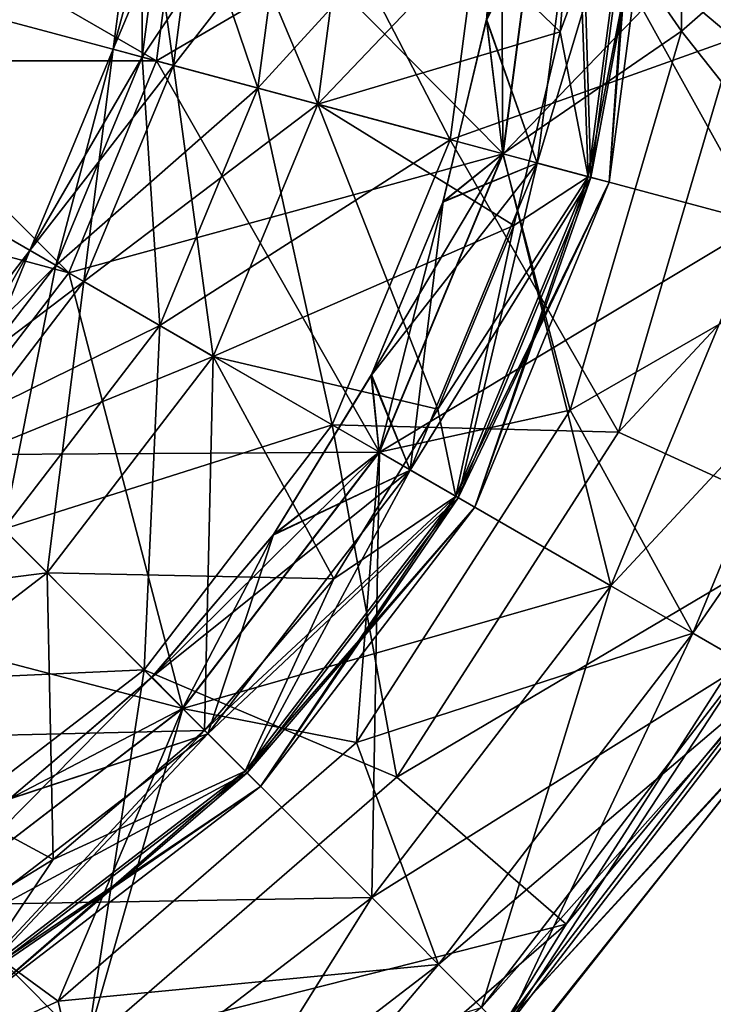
# Model space of a CAD drawing. Header units: millimetres. Extents: x -234 to 234, y -9 to 180.
# Tile 24 of 117: x -197.32 to -194.71, y 41.52 to 45.22. Entities that reach past the tile are written whole.
import ezdxf

# ---------------------------------------------------------------- set-up
doc = ezdxf.new("R2010")
doc.units = ezdxf.units.MM
doc.header["$LTSCALE"] = 106.095679
for name, color, linetype in [('100', 7, 'CONTINUOUS'), ('101', 7, 'CONTINUOUS'), ('102', 7, 'CONTINUOUS'), ('115', 7, 'CONTINUOUS'), ('116', 7, 'CONTINUOUS'), ('117', 7, 'CONTINUOUS'), ('118', 7, 'CONTINUOUS'), ('119', 7, 'CONTINUOUS'), ('120', 7, 'CONTINUOUS'), ('71', 7, 'CONTINUOUS'), ('74', 7, 'CONTINUOUS'), ('97', 7, 'CONTINUOUS'), ('98', 7, 'CONTINUOUS'), ('99', 7, 'CONTINUOUS')]:
    doc.layers.add(name, color=color, linetype=linetype)

msp = doc.modelspace()

# ---------------------------------------------------------------- linework, layer by layer
at = {"layer": '100', "color": 7, "linetype": 'CONTINUOUS', "true_color": 0xa2afbf}
for points in [[(-194.8331, 46.6679, 23.9518), (-194.8331, 45.1821, 23.9518), (-195.3464, 45.925, 22.7879), (-194.8331, 46.6679, 23.9518)], [(-195.5114, 45.925, 21.5041), (-195.5049, 44.7206, 22.7879), (-195.5667, 45.2228, 21.5041), (-195.5114, 45.925, 21.5041)], [(-195.3464, 45.925, 22.7879), (-195.5049, 44.7206, 22.7879), (-195.5114, 45.925, 21.5041), (-195.3464, 45.925, 22.7879)], [(-194.8331, 45.1821, 23.9518), (-195.5049, 44.7206, 22.7879), (-195.3464, 45.925, 22.7879), (-194.8331, 45.1821, 23.9518)], [(-195.5667, 45.2228, 21.5041), (-195.5049, 44.7206, 22.7879), (-195.7311, 44.538, 21.5041), (-195.5667, 45.2228, 21.5041)], [(-194.8331, 45.1821, 23.9518), (-195.2517, 43.7565, 23.9518), (-195.5049, 44.7206, 22.7879), (-194.8331, 45.1821, 23.9518)], [(-195.2517, 43.7565, 23.9518), (-195.9698, 43.5982, 22.7879), (-195.5049, 44.7206, 22.7879), (-195.2517, 43.7565, 23.9518)], [(-195.5049, 44.7206, 22.7879), (-195.9698, 43.5982, 22.7879), (-195.7311, 44.538, 21.5041), (-195.5049, 44.7206, 22.7879)], [(-195.7311, 44.538, 21.5041), (-195.9698, 43.5982, 22.7879), (-196.0006, 43.8872, 21.5041), (-195.7311, 44.538, 21.5041)], [(-196.0006, 43.8872, 21.5041), (-195.9698, 43.5982, 22.7879), (-196.3687, 43.2867, 21.5041), (-196.0006, 43.8872, 21.5041)], [(-195.2517, 43.7565, 23.9518), (-196.055, 42.5066, 23.9518), (-195.9698, 43.5982, 22.7879), (-195.2517, 43.7565, 23.9518)], [(-196.055, 42.5066, 23.9518), (-196.7094, 42.6344, 22.7879), (-195.9698, 43.5982, 22.7879), (-196.055, 42.5066, 23.9518)], [(-195.9698, 43.5982, 22.7879), (-196.7094, 42.6344, 22.7879), (-196.3687, 43.2867, 21.5041), (-195.9698, 43.5982, 22.7879)], [(-196.3687, 43.2867, 21.5041), (-196.7094, 42.6344, 22.7879), (-196.8261, 42.7511, 21.5041), (-196.3687, 43.2867, 21.5041)], [(-196.7094, 42.6344, 22.7879), (-197.6732, 41.8948, 22.7879), (-196.8261, 42.7511, 21.5041), (-196.7094, 42.6344, 22.7879)], [(-196.8261, 42.7511, 21.5041), (-197.6732, 41.8948, 22.7879), (-197.3617, 42.2937, 21.5041), (-196.8261, 42.7511, 21.5041)], [(-197.1779, 41.5337, 23.9518), (-197.6732, 41.8948, 22.7879), (-196.7094, 42.6344, 22.7879), (-197.1779, 41.5337, 23.9518)], [(-196.055, 42.5066, 23.9518), (-197.1779, 41.5337, 23.9518), (-196.7094, 42.6344, 22.7879), (-196.055, 42.5066, 23.9518)], [(-197.1779, 41.5337, 23.9518), (-198.5294, 40.9164, 23.9518), (-197.6732, 41.8948, 22.7879), (-197.1779, 41.5337, 23.9518)]]:
    msp.add_3dface(points, dxfattribs=at)
at = {"layer": '101', "color": 7, "linetype": 'CONTINUOUS', "true_color": 0xa2afbf}
for points in [[(-195.5114, 45.925, 21.5041), (-195.5667, 45.2228, 21.5041), (-195.2122, 45.925, 21.3748), (-195.5114, 45.925, 21.5041)], [(-195.2122, 45.925, 21.3748), (-195.5667, 45.2228, 21.5041), (-195.3753, 44.6858, 21.3748), (-195.2122, 45.925, 21.3748)], [(-195.2122, 45.925, 21.3748), (-195.3753, 44.6858, 21.3748), (-195.0033, 45.925, 21.1228), (-195.2122, 45.925, 21.3748)], [(-195.0033, 45.925, 21.1228), (-195.3753, 44.6858, 21.3748), (-195.1736, 44.6318, 21.1228), (-195.0033, 45.925, 21.1228)], [(-195.23, 45.925, 20.2414), (-195.1834, 44.6344, 20.4864), (-195.2887, 45.1788, 20.2414), (-195.23, 45.925, 20.2414)], [(-195.0135, 45.925, 20.4864), (-195.1834, 44.6344, 20.4864), (-195.23, 45.925, 20.2414), (-195.0135, 45.925, 20.4864)], [(-195.0135, 45.925, 20.4864), (-195.1046, 44.6133, 20.8034), (-195.1834, 44.6344, 20.4864), (-195.0135, 45.925, 20.4864)], [(-195.0033, 45.925, 21.1228), (-195.1736, 44.6318, 21.1228), (-194.9319, 45.925, 20.8034), (-195.0033, 45.925, 21.1228)], [(-194.9319, 45.925, 20.8034), (-195.1736, 44.6318, 21.1228), (-195.1046, 44.6133, 20.8034), (-194.9319, 45.925, 20.8034)], [(-194.9319, 45.925, 20.8034), (-195.1046, 44.6133, 20.8034), (-195.0135, 45.925, 20.4864), (-194.9319, 45.925, 20.8034)], [(-195.5667, 45.2228, 21.5041), (-195.7311, 44.538, 21.5041), (-195.3753, 44.6858, 21.3748), (-195.5667, 45.2228, 21.5041)], [(-195.2887, 45.1788, 20.2414), (-195.1834, 44.6344, 20.4864), (-195.4635, 44.451, 20.2414), (-195.2887, 45.1788, 20.2414)], [(-195.7311, 44.538, 21.5041), (-196.0006, 43.8872, 21.5041), (-195.3753, 44.6858, 21.3748), (-195.7311, 44.538, 21.5041)], [(-195.3753, 44.6858, 21.3748), (-196.0006, 43.8872, 21.5041), (-195.8536, 43.5311, 21.3748), (-195.3753, 44.6858, 21.3748)], [(-195.3753, 44.6858, 21.3748), (-195.8536, 43.5311, 21.3748), (-195.1736, 44.6318, 21.1228), (-195.3753, 44.6858, 21.3748)], [(-195.1736, 44.6318, 21.1228), (-195.8536, 43.5311, 21.3748), (-195.6728, 43.4267, 21.1228), (-195.1736, 44.6318, 21.1228)], [(-195.1834, 44.6344, 20.4864), (-195.6109, 43.391, 20.8034), (-195.6816, 43.4318, 20.4864), (-195.1834, 44.6344, 20.4864)], [(-195.1834, 44.6344, 20.4864), (-195.6816, 43.4318, 20.4864), (-195.4635, 44.451, 20.2414), (-195.1834, 44.6344, 20.4864)], [(-195.1736, 44.6318, 21.1228), (-195.6728, 43.4267, 21.1228), (-195.1046, 44.6133, 20.8034), (-195.1736, 44.6318, 21.1228)], [(-195.1046, 44.6133, 20.8034), (-195.6109, 43.391, 20.8034), (-195.1834, 44.6344, 20.4864), (-195.1046, 44.6133, 20.8034)], [(-195.1046, 44.6133, 20.8034), (-195.6728, 43.4267, 21.1228), (-195.6109, 43.391, 20.8034), (-195.1046, 44.6133, 20.8034)], [(-195.4635, 44.451, 20.2414), (-195.6816, 43.4318, 20.4864), (-195.7499, 43.7595, 20.2414), (-195.4635, 44.451, 20.2414)], [(-196.0006, 43.8872, 21.5041), (-196.3687, 43.2867, 21.5041), (-195.8536, 43.5311, 21.3748), (-196.0006, 43.8872, 21.5041)], [(-195.7499, 43.7595, 20.2414), (-195.6816, 43.4318, 20.4864), (-196.141, 43.1213, 20.2414), (-195.7499, 43.7595, 20.2414)], [(-196.3687, 43.2867, 21.5041), (-196.8261, 42.7511, 21.5041), (-195.8536, 43.5311, 21.3748), (-196.3687, 43.2867, 21.5041)], [(-195.8536, 43.5311, 21.3748), (-196.8261, 42.7511, 21.5041), (-196.6145, 42.5395, 21.3748), (-195.8536, 43.5311, 21.3748)], [(-195.8536, 43.5311, 21.3748), (-196.6145, 42.5395, 21.3748), (-195.6728, 43.4267, 21.1228), (-195.8536, 43.5311, 21.3748)], [(-195.6728, 43.4267, 21.1228), (-196.6145, 42.5395, 21.3748), (-196.4668, 42.3918, 21.1228), (-195.6728, 43.4267, 21.1228)], [(-195.6816, 43.4318, 20.4864), (-196.4163, 42.3413, 20.8034), (-196.474, 42.399, 20.4864), (-195.6816, 43.4318, 20.4864)], [(-195.6816, 43.4318, 20.4864), (-196.474, 42.399, 20.4864), (-196.141, 43.1213, 20.2414), (-195.6816, 43.4318, 20.4864)], [(-195.6728, 43.4267, 21.1228), (-196.4668, 42.3918, 21.1228), (-195.6109, 43.391, 20.8034), (-195.6728, 43.4267, 21.1228)], [(-195.6109, 43.391, 20.8034), (-196.4163, 42.3413, 20.8034), (-195.6816, 43.4318, 20.4864), (-195.6109, 43.391, 20.8034)], [(-195.6109, 43.391, 20.8034), (-196.4668, 42.3918, 21.1228), (-196.4163, 42.3413, 20.8034), (-195.6109, 43.391, 20.8034)], [(-196.141, 43.1213, 20.2414), (-196.474, 42.399, 20.4864), (-196.6271, 42.5521, 20.2414), (-196.141, 43.1213, 20.2414)], [(-196.8261, 42.7511, 21.5041), (-197.3617, 42.2937, 21.5041), (-196.6145, 42.5395, 21.3748), (-196.8261, 42.7511, 21.5041)], [(-196.474, 42.399, 20.4864), (-197.5068, 41.6066, 20.4864), (-196.6271, 42.5521, 20.2414), (-196.474, 42.399, 20.4864)], [(-196.6271, 42.5521, 20.2414), (-197.5068, 41.6066, 20.4864), (-197.1963, 42.066, 20.2414), (-196.6271, 42.5521, 20.2414)], [(-196.6145, 42.5395, 21.3748), (-197.3617, 42.2937, 21.5041), (-197.6061, 41.7786, 21.3748), (-196.6145, 42.5395, 21.3748)], [(-196.6145, 42.5395, 21.3748), (-197.6061, 41.7786, 21.3748), (-196.4668, 42.3918, 21.1228), (-196.6145, 42.5395, 21.3748)], [(-196.4668, 42.3918, 21.1228), (-197.6061, 41.7786, 21.3748), (-197.5017, 41.5978, 21.1228), (-196.4668, 42.3918, 21.1228)], [(-196.474, 42.399, 20.4864), (-197.466, 41.5359, 20.8034), (-197.5068, 41.6066, 20.4864), (-196.474, 42.399, 20.4864)], [(-196.4668, 42.3918, 21.1228), (-197.5017, 41.5978, 21.1228), (-196.4163, 42.3413, 20.8034), (-196.4668, 42.3918, 21.1228)], [(-196.4163, 42.3413, 20.8034), (-197.466, 41.5359, 20.8034), (-196.474, 42.399, 20.4864), (-196.4163, 42.3413, 20.8034)], [(-196.4163, 42.3413, 20.8034), (-197.5017, 41.5978, 21.1228), (-197.466, 41.5359, 20.8034), (-196.4163, 42.3413, 20.8034)], [(-197.1963, 42.066, 20.2414), (-197.5068, 41.6066, 20.4864), (-197.8345, 41.6749, 20.2414), (-197.1963, 42.066, 20.2414)]]:
    msp.add_3dface(points, dxfattribs=at)
at = {"layer": '102', "color": 7, "linetype": 'CONTINUOUS', "true_color": 0xa2afbf}
for points in [[(-194.6352, 45.1537, 13.5691), (-194.6352, 46.6963, 13.5691), (-195.5515, 45.925, 14.1882), (-194.6352, 45.1537, 13.5691)], [(-196.8645, 45.925, 17.2936), (-196.7442, 45.0526, 18.4284), (-196.9713, 45.1135, 17.2936), (-196.8645, 45.925, 17.2936)], [(-196.8645, 45.925, 17.2936), (-196.9713, 45.1135, 17.2936), (-196.7512, 45.925, 16.1403), (-196.8645, 45.925, 17.2936)], [(-196.7512, 45.925, 16.1403), (-196.9713, 45.1135, 17.2936), (-196.8619, 45.0842, 16.1403), (-196.7512, 45.925, 16.1403)], [(-196.6294, 45.925, 18.4284), (-196.7442, 45.0526, 18.4284), (-196.8645, 45.925, 17.2936), (-196.6294, 45.925, 18.4284)], [(-196.7512, 45.925, 16.1403), (-196.8619, 45.0842, 16.1403), (-196.2999, 45.925, 15.073), (-196.7512, 45.925, 16.1403)], [(-196.2999, 45.925, 15.073), (-196.8619, 45.0842, 16.1403), (-196.426, 44.9674, 15.073), (-196.2999, 45.925, 15.073)], [(-196.6294, 45.925, 18.4284), (-196.2013, 44.9071, 19.4418), (-196.7442, 45.0526, 18.4284), (-196.6294, 45.925, 18.4284)], [(-196.0673, 45.925, 19.4418), (-196.2013, 44.9071, 19.4418), (-196.6294, 45.925, 18.4284), (-196.0673, 45.925, 19.4418)], [(-196.2999, 45.925, 15.073), (-196.426, 44.9674, 15.073), (-195.5515, 45.925, 14.1882), (-196.2999, 45.925, 15.073)], [(-195.5515, 45.925, 14.1882), (-196.426, 44.9674, 15.073), (-195.703, 44.7736, 14.1882), (-195.5515, 45.925, 14.1882)], [(-196.0673, 45.925, 19.4418), (-195.2887, 45.1788, 20.2414), (-196.2013, 44.9071, 19.4418), (-196.0673, 45.925, 19.4418)], [(-195.23, 45.925, 20.2414), (-195.2887, 45.1788, 20.2414), (-196.0673, 45.925, 19.4418), (-195.23, 45.925, 20.2414)], [(-194.6352, 45.1537, 13.5691), (-195.5515, 45.925, 14.1882), (-195.703, 44.7736, 14.1882), (-194.6352, 45.1537, 13.5691)], [(-195.2887, 45.1788, 20.2414), (-195.4635, 44.451, 20.2414), (-196.2013, 44.9071, 19.4418), (-195.2887, 45.1788, 20.2414)], [(-195.0698, 43.6735, 13.5691), (-194.6352, 45.1537, 13.5691), (-195.703, 44.7736, 14.1882), (-195.0698, 43.6735, 13.5691)], [(-196.9713, 45.1135, 17.2936), (-197.081, 44.2397, 18.4284), (-197.2846, 44.3572, 17.2936), (-196.9713, 45.1135, 17.2936)], [(-196.9713, 45.1135, 17.2936), (-197.2846, 44.3572, 17.2936), (-196.8619, 45.0842, 16.1403), (-196.9713, 45.1135, 17.2936)], [(-196.7442, 45.0526, 18.4284), (-197.081, 44.2397, 18.4284), (-196.9713, 45.1135, 17.2936), (-196.7442, 45.0526, 18.4284)], [(-196.8619, 45.0842, 16.1403), (-197.2846, 44.3572, 17.2936), (-197.1865, 44.3006, 16.1403), (-196.8619, 45.0842, 16.1403)], [(-196.8619, 45.0842, 16.1403), (-197.1865, 44.3006, 16.1403), (-196.426, 44.9674, 15.073), (-196.8619, 45.0842, 16.1403)], [(-196.7442, 45.0526, 18.4284), (-196.5942, 43.9586, 19.4418), (-197.081, 44.2397, 18.4284), (-196.7442, 45.0526, 18.4284)], [(-196.2013, 44.9071, 19.4418), (-196.5942, 43.9586, 19.4418), (-196.7442, 45.0526, 18.4284), (-196.2013, 44.9071, 19.4418)], [(-196.426, 44.9674, 15.073), (-197.1865, 44.3006, 16.1403), (-196.7957, 44.075, 15.073), (-196.426, 44.9674, 15.073)], [(-196.426, 44.9674, 15.073), (-196.7957, 44.075, 15.073), (-195.703, 44.7736, 14.1882), (-196.426, 44.9674, 15.073)], [(-196.2013, 44.9071, 19.4418), (-195.7499, 43.7595, 20.2414), (-196.5942, 43.9586, 19.4418), (-196.2013, 44.9071, 19.4418)], [(-195.4635, 44.451, 20.2414), (-195.7499, 43.7595, 20.2414), (-196.2013, 44.9071, 19.4418), (-195.4635, 44.451, 20.2414)], [(-195.703, 44.7736, 14.1882), (-196.7957, 44.075, 15.073), (-196.1475, 43.7007, 14.1882), (-195.703, 44.7736, 14.1882)], [(-195.0698, 43.6735, 13.5691), (-195.703, 44.7736, 14.1882), (-196.1475, 43.7007, 14.1882), (-195.0698, 43.6735, 13.5691)], [(-197.2846, 44.3572, 17.2936), (-197.6166, 43.5416, 18.4284), (-197.7829, 43.7079, 17.2936), (-197.2846, 44.3572, 17.2936)], [(-197.2846, 44.3572, 17.2936), (-197.7829, 43.7079, 17.2936), (-197.1865, 44.3006, 16.1403), (-197.2846, 44.3572, 17.2936)], [(-197.081, 44.2397, 18.4284), (-197.6166, 43.5416, 18.4284), (-197.2846, 44.3572, 17.2936), (-197.081, 44.2397, 18.4284)], [(-197.1865, 44.3006, 16.1403), (-197.7829, 43.7079, 17.2936), (-197.7028, 43.6278, 16.1403), (-197.1865, 44.3006, 16.1403)], [(-197.1865, 44.3006, 16.1403), (-197.7028, 43.6278, 16.1403), (-196.7957, 44.075, 15.073), (-197.1865, 44.3006, 16.1403)], [(-197.081, 44.2397, 18.4284), (-197.2191, 43.1441, 19.4418), (-197.6166, 43.5416, 18.4284), (-197.081, 44.2397, 18.4284)], [(-196.5942, 43.9586, 19.4418), (-197.2191, 43.1441, 19.4418), (-197.081, 44.2397, 18.4284), (-196.5942, 43.9586, 19.4418)], [(-196.7957, 44.075, 15.073), (-197.7028, 43.6278, 16.1403), (-197.3837, 43.3087, 15.073), (-196.7957, 44.075, 15.073)], [(-196.7957, 44.075, 15.073), (-197.3837, 43.3087, 15.073), (-196.1475, 43.7007, 14.1882), (-196.7957, 44.075, 15.073)], [(-196.5942, 43.9586, 19.4418), (-196.6271, 42.5521, 20.2414), (-197.2191, 43.1441, 19.4418), (-196.5942, 43.9586, 19.4418)], [(-196.141, 43.1213, 20.2414), (-196.6271, 42.5521, 20.2414), (-196.5942, 43.9586, 19.4418), (-196.141, 43.1213, 20.2414)], [(-195.7499, 43.7595, 20.2414), (-196.141, 43.1213, 20.2414), (-196.5942, 43.9586, 19.4418), (-195.7499, 43.7595, 20.2414)], [(-196.1475, 43.7007, 14.1882), (-197.3837, 43.3087, 15.073), (-196.8544, 42.7794, 14.1882), (-196.1475, 43.7007, 14.1882)], [(-195.9038, 42.3757, 13.5691), (-196.1475, 43.7007, 14.1882), (-196.8544, 42.7794, 14.1882), (-195.9038, 42.3757, 13.5691)], [(-195.9038, 42.3757, 13.5691), (-195.0698, 43.6735, 13.5691), (-196.1475, 43.7007, 14.1882), (-195.9038, 42.3757, 13.5691)], [(-197.2191, 43.1441, 19.4418), (-198.0336, 42.5192, 19.4418), (-197.6166, 43.5416, 18.4284), (-197.2191, 43.1441, 19.4418)], [(-197.3837, 43.3087, 15.073), (-198.15, 42.7207, 15.073), (-196.8544, 42.7794, 14.1882), (-197.3837, 43.3087, 15.073)], [(-197.2191, 43.1441, 19.4418), (-197.1963, 42.066, 20.2414), (-198.0336, 42.5192, 19.4418), (-197.2191, 43.1441, 19.4418)], [(-196.6271, 42.5521, 20.2414), (-197.1963, 42.066, 20.2414), (-197.2191, 43.1441, 19.4418), (-196.6271, 42.5521, 20.2414)], [(-196.8544, 42.7794, 14.1882), (-198.15, 42.7207, 15.073), (-197.7757, 42.0725, 14.1882), (-196.8544, 42.7794, 14.1882)], [(-197.0697, 41.3654, 13.5691), (-196.8544, 42.7794, 14.1882), (-197.7757, 42.0725, 14.1882), (-197.0697, 41.3654, 13.5691)], [(-197.0697, 41.3654, 13.5691), (-195.9038, 42.3757, 13.5691), (-196.8544, 42.7794, 14.1882), (-197.0697, 41.3654, 13.5691)], [(-197.1963, 42.066, 20.2414), (-197.8345, 41.6749, 20.2414), (-198.0336, 42.5192, 19.4418), (-197.1963, 42.066, 20.2414)], [(-198.473, 40.7245, 13.5691), (-197.0697, 41.3654, 13.5691), (-197.7757, 42.0725, 14.1882), (-198.473, 40.7245, 13.5691)]]:
    msp.add_3dface(points, dxfattribs=at)
at = {"layer": '115', "color": 7, "linetype": 'CONTINUOUS', "true_color": 0xa2afbf}
for points in [[(-195.0698, 43.6735, -13.5691), (-194.6352, 45.1537, -13.5691), (-193.8011, 45.0336, -13.1605), (-195.0698, 43.6735, -13.5691)], [(-194.3034, 43.3231, -13.1605), (-195.0698, 43.6735, -13.5691), (-193.8011, 45.0336, -13.1605), (-194.3034, 43.3231, -13.1605)], [(-195.9038, 42.3757, -13.5691), (-195.0698, 43.6735, -13.5691), (-194.3034, 43.3231, -13.1605), (-195.9038, 42.3757, -13.5691)], [(-195.2673, 41.8235, -13.1605), (-195.9038, 42.3757, -13.5691), (-194.3034, 43.3231, -13.1605), (-195.2673, 41.8235, -13.1605)], [(-197.0697, 41.3654, -13.5691), (-195.9038, 42.3757, -13.5691), (-195.2673, 41.8235, -13.1605), (-197.0697, 41.3654, -13.5691)], [(-196.6145, 40.6563, -13.1605), (-197.0697, 41.3654, -13.5691), (-195.2673, 41.8235, -13.1605), (-196.6145, 40.6563, -13.1605)]]:
    msp.add_3dface(points, dxfattribs=at)
at = {"layer": '116', "color": 7, "linetype": 'CONTINUOUS', "true_color": 0xa2afbf}
for points in [[(-195.2673, 41.8235, -13.1605), (-194.3034, 43.3231, -13.1605), (-194.4997, 42.7494, -12.9858), (-195.2673, 41.8235, -13.1605)], [(-194.4997, 42.7494, -12.9858), (-194.4527, 42.5806, -12.8397), (-195.5091, 41.4341, -12.9858), (-194.4997, 42.7494, -12.9858)], [(-195.2673, 41.8235, -13.1605), (-194.4997, 42.7494, -12.9858), (-195.5091, 41.4341, -12.9858), (-195.2673, 41.8235, -13.1605)], [(-194.4527, 42.5806, -12.8397), (-195.5142, 41.2492, -12.8383), (-195.5091, 41.4341, -12.9858), (-194.4527, 42.5806, -12.8397)], [(-196.6145, 40.6563, -13.1605), (-195.2673, 41.8235, -13.1605), (-195.5091, 41.4341, -12.9858), (-196.6145, 40.6563, -13.1605)]]:
    msp.add_3dface(points, dxfattribs=at)
at = {"layer": '117', "color": 7, "linetype": 'CONTINUOUS', "true_color": 0xa2afbf}
for points in [[(-194.8331, 45.1821, -23.9518), (-193.9845, 45.925, -25.4945), (-194.8331, 46.6679, -23.9518), (-194.8331, 45.1821, -23.9518)], [(-198.3486, 45.4825, -33.7667), (-198.2904, 45.925, -33.7667), (-196.808, 45.0697, -33.0775), (-198.3486, 45.4825, -33.7667)], [(-196.808, 45.0697, -33.0775), (-198.2904, 45.925, -33.7667), (-196.6954, 45.925, -33.0775), (-196.808, 45.0697, -33.0775)], [(-196.808, 45.0697, -33.0775), (-196.6954, 45.925, -33.0775), (-195.5041, 44.7203, -31.9835), (-196.808, 45.0697, -33.0775)], [(-195.5041, 44.7203, -31.9835), (-196.6954, 45.925, -33.0775), (-195.3455, 45.925, -31.9835), (-195.5041, 44.7203, -31.9835)], [(-195.5041, 44.7203, -31.9835), (-195.3455, 45.925, -31.9835), (-194.5336, 44.4603, -30.5658), (-195.5041, 44.7203, -31.9835)], [(-194.5336, 44.4603, -30.5658), (-195.3455, 45.925, -31.9835), (-194.3408, 45.925, -30.5658), (-194.5336, 44.4603, -30.5658)], [(-194.1894, 44.3681, -25.4945), (-193.9845, 45.925, -25.4945), (-194.8331, 45.1821, -23.9518), (-194.1894, 44.3681, -25.4945)], [(-198.5194, 45.0702, -33.7667), (-198.3486, 45.4825, -33.7667), (-197.1381, 44.2727, -33.0775), (-198.5194, 45.0702, -33.7667)], [(-197.1381, 44.2727, -33.0775), (-198.3486, 45.4825, -33.7667), (-196.808, 45.0697, -33.0775), (-197.1381, 44.2727, -33.0775)], [(-195.2517, 43.7565, -23.9518), (-194.1894, 44.3681, -25.4945), (-194.8331, 45.1821, -23.9518), (-195.2517, 43.7565, -23.9518)], [(-197.6633, 43.5883, -33.0775), (-198.5194, 45.0702, -33.7667), (-197.1381, 44.2727, -33.0775), (-197.6633, 43.5883, -33.0775)], [(-197.1381, 44.2727, -33.0775), (-196.808, 45.0697, -33.0775), (-195.9691, 43.5977, -31.9835), (-197.1381, 44.2727, -33.0775)], [(-195.9691, 43.5977, -31.9835), (-196.808, 45.0697, -33.0775), (-195.5041, 44.7203, -31.9835), (-195.9691, 43.5977, -31.9835)], [(-195.9691, 43.5977, -31.9835), (-195.5041, 44.7203, -31.9835), (-195.099, 43.0954, -30.5658), (-195.9691, 43.5977, -31.9835)], [(-195.099, 43.0954, -30.5658), (-195.5041, 44.7203, -31.9835), (-194.5336, 44.4603, -30.5658), (-195.099, 43.0954, -30.5658)], [(-195.099, 43.0954, -30.5658), (-194.5336, 44.4603, -30.5658), (-194.5924, 42.8029, -28.9297), (-195.099, 43.0954, -30.5658)], [(-194.7904, 42.9172, -25.4945), (-194.1894, 44.3681, -25.4945), (-195.2517, 43.7565, -23.9518), (-194.7904, 42.9172, -25.4945)], [(-194.7904, 42.9172, -25.4945), (-193.851, 44.2774, -27.1964), (-194.1894, 44.3681, -25.4945), (-194.7904, 42.9172, -25.4945)], [(-197.6633, 43.5883, -33.0775), (-197.1381, 44.2727, -33.0775), (-196.7087, 42.6337, -31.9835), (-197.6633, 43.5883, -33.0775)], [(-196.7087, 42.6337, -31.9835), (-197.1381, 44.2727, -33.0775), (-195.9691, 43.5977, -31.9835), (-196.7087, 42.6337, -31.9835)], [(-194.4869, 42.742, -27.1964), (-193.851, 44.2774, -27.1964), (-194.7904, 42.9172, -25.4945), (-194.4869, 42.742, -27.1964)], [(-196.055, 42.5066, -23.9518), (-194.7904, 42.9172, -25.4945), (-195.2517, 43.7565, -23.9518), (-196.055, 42.5066, -23.9518)], [(-197.6727, 41.8941, -31.9835), (-197.6633, 43.5883, -33.0775), (-196.7087, 42.6337, -31.9835), (-197.6727, 41.8941, -31.9835)], [(-196.7087, 42.6337, -31.9835), (-195.9691, 43.5977, -31.9835), (-195.9983, 41.9233, -30.5658), (-196.7087, 42.6337, -31.9835)], [(-195.9983, 41.9233, -30.5658), (-195.9691, 43.5977, -31.9835), (-195.099, 43.0954, -30.5658), (-195.9983, 41.9233, -30.5658)], [(-195.9983, 41.9233, -30.5658), (-195.099, 43.0954, -30.5658), (-195.5847, 41.5097, -28.9297), (-195.9983, 41.9233, -30.5658)], [(-195.5847, 41.5097, -28.9297), (-195.099, 43.0954, -30.5658), (-194.5924, 42.8029, -28.9297), (-195.5847, 41.5097, -28.9297)], [(-195.7464, 41.6714, -25.4945), (-194.7904, 42.9172, -25.4945), (-196.055, 42.5066, -23.9518), (-195.7464, 41.6714, -25.4945)], [(-195.7464, 41.6714, -25.4945), (-194.4869, 42.742, -27.1964), (-194.7904, 42.9172, -25.4945), (-195.7464, 41.6714, -25.4945)], [(-195.5847, 41.5097, -28.9297), (-194.5924, 42.8029, -28.9297), (-195.4986, 41.4236, -27.1964), (-195.5847, 41.5097, -28.9297)], [(-195.4986, 41.4236, -27.1964), (-194.5924, 42.8029, -28.9297), (-194.4869, 42.742, -27.1964), (-195.4986, 41.4236, -27.1964)], [(-195.4986, 41.4236, -27.1964), (-194.4869, 42.742, -27.1964), (-195.7464, 41.6714, -25.4945), (-195.4986, 41.4236, -27.1964)], [(-197.6727, 41.8941, -31.9835), (-196.7087, 42.6337, -31.9835), (-197.1704, 41.024, -30.5658), (-197.6727, 41.8941, -31.9835)], [(-197.1704, 41.024, -30.5658), (-196.7087, 42.6337, -31.9835), (-195.9983, 41.9233, -30.5658), (-197.1704, 41.024, -30.5658)], [(-197.1779, 41.5337, -23.9518), (-195.7464, 41.6714, -25.4945), (-196.055, 42.5066, -23.9518), (-197.1779, 41.5337, -23.9518)], [(-197.1704, 41.024, -30.5658), (-195.9983, 41.9233, -30.5658), (-196.8779, 40.5174, -28.9297), (-197.1704, 41.024, -30.5658)], [(-196.8779, 40.5174, -28.9297), (-195.9983, 41.9233, -30.5658), (-195.5847, 41.5097, -28.9297), (-196.8779, 40.5174, -28.9297)], [(-198.5353, 40.4586, -30.5658), (-197.6727, 41.8941, -31.9835), (-197.1704, 41.024, -30.5658), (-198.5353, 40.4586, -30.5658)], [(-196.9922, 40.7154, -25.4945), (-195.7464, 41.6714, -25.4945), (-197.1779, 41.5337, -23.9518), (-196.9922, 40.7154, -25.4945)], [(-196.9922, 40.7154, -25.4945), (-195.4986, 41.4236, -27.1964), (-195.7464, 41.6714, -25.4945), (-196.9922, 40.7154, -25.4945)], [(-198.5294, 40.9164, -23.9518), (-196.9922, 40.7154, -25.4945), (-197.1779, 41.5337, -23.9518), (-198.5294, 40.9164, -23.9518)]]:
    msp.add_3dface(points, dxfattribs=at)
at = {"layer": '118', "color": 7, "linetype": 'CONTINUOUS', "true_color": 0xa2afbf}
for points in [[(-194.8331, 45.1821, -23.9518), (-194.8331, 46.6679, -23.9518), (-195.3464, 45.925, -22.7879), (-194.8331, 45.1821, -23.9518)], [(-195.5049, 44.7206, -22.7879), (-195.3464, 45.925, -22.7879), (-195.566, 45.2269, -21.5041), (-195.5049, 44.7206, -22.7879)], [(-195.5049, 44.7206, -22.7879), (-194.8331, 45.1821, -23.9518), (-195.3464, 45.925, -22.7879), (-195.5049, 44.7206, -22.7879)], [(-195.73, 44.5413, -21.5041), (-195.5049, 44.7206, -22.7879), (-195.566, 45.2269, -21.5041), (-195.73, 44.5413, -21.5041)], [(-195.2517, 43.7565, -23.9518), (-194.8331, 45.1821, -23.9518), (-195.5049, 44.7206, -22.7879), (-195.2517, 43.7565, -23.9518)], [(-195.9698, 43.5982, -22.7879), (-195.5049, 44.7206, -22.7879), (-195.9992, 43.89, -21.5041), (-195.9698, 43.5982, -22.7879)], [(-195.9992, 43.89, -21.5041), (-195.5049, 44.7206, -22.7879), (-195.73, 44.5413, -21.5041), (-195.9992, 43.89, -21.5041)], [(-195.9698, 43.5982, -22.7879), (-195.2517, 43.7565, -23.9518), (-195.5049, 44.7206, -22.7879), (-195.9698, 43.5982, -22.7879)], [(-196.3671, 43.2888, -21.5041), (-195.9698, 43.5982, -22.7879), (-195.9992, 43.89, -21.5041), (-196.3671, 43.2888, -21.5041)], [(-196.055, 42.5066, -23.9518), (-195.2517, 43.7565, -23.9518), (-195.9698, 43.5982, -22.7879), (-196.055, 42.5066, -23.9518)], [(-196.7094, 42.6344, -22.7879), (-195.9698, 43.5982, -22.7879), (-196.8245, 42.7527, -21.5041), (-196.7094, 42.6344, -22.7879)], [(-196.8245, 42.7527, -21.5041), (-195.9698, 43.5982, -22.7879), (-196.3671, 43.2888, -21.5041), (-196.8245, 42.7527, -21.5041)], [(-196.7094, 42.6344, -22.7879), (-196.055, 42.5066, -23.9518), (-195.9698, 43.5982, -22.7879), (-196.7094, 42.6344, -22.7879)], [(-197.3602, 42.2947, -21.5041), (-196.7094, 42.6344, -22.7879), (-196.8245, 42.7527, -21.5041), (-197.3602, 42.2947, -21.5041)], [(-197.6732, 41.8948, -22.7879), (-197.1779, 41.5337, -23.9518), (-196.7094, 42.6344, -22.7879), (-197.6732, 41.8948, -22.7879)], [(-197.6732, 41.8948, -22.7879), (-196.7094, 42.6344, -22.7879), (-197.3602, 42.2947, -21.5041), (-197.6732, 41.8948, -22.7879)], [(-197.1779, 41.5337, -23.9518), (-196.055, 42.5066, -23.9518), (-196.7094, 42.6344, -22.7879), (-197.1779, 41.5337, -23.9518)], [(-198.5294, 40.9164, -23.9518), (-197.1779, 41.5337, -23.9518), (-197.6732, 41.8948, -22.7879), (-198.5294, 40.9164, -23.9518)]]:
    msp.add_3dface(points, dxfattribs=at)
at = {"layer": '119', "color": 7, "linetype": 'CONTINUOUS', "true_color": 0xa2afbf}
for points in [[(-195.566, 45.2269, -21.5041), (-195.2122, 45.925, -21.3748), (-195.3753, 44.6858, -21.3748), (-195.566, 45.2269, -21.5041)], [(-195.2122, 45.925, -21.3748), (-195.1736, 44.6318, -21.1228), (-195.3753, 44.6858, -21.3748), (-195.2122, 45.925, -21.3748)], [(-195.23, 45.925, -20.2414), (-195.2887, 45.1788, -20.2414), (-195.0135, 45.925, -20.4864), (-195.23, 45.925, -20.2414)], [(-195.0135, 45.925, -20.4864), (-195.2887, 45.1788, -20.2414), (-195.1834, 44.6344, -20.4864), (-195.0135, 45.925, -20.4864)], [(-195.0033, 45.925, -21.1228), (-195.1736, 44.6318, -21.1228), (-195.2122, 45.925, -21.3748), (-195.0033, 45.925, -21.1228)], [(-195.0135, 45.925, -20.4864), (-195.1834, 44.6344, -20.4864), (-194.9319, 45.925, -20.8034), (-195.0135, 45.925, -20.4864)], [(-194.9319, 45.925, -20.8034), (-195.1834, 44.6344, -20.4864), (-195.1046, 44.6133, -20.8034), (-194.9319, 45.925, -20.8034)], [(-195.0033, 45.925, -21.1228), (-195.1046, 44.6133, -20.8034), (-195.1736, 44.6318, -21.1228), (-195.0033, 45.925, -21.1228)], [(-194.9319, 45.925, -20.8034), (-195.1046, 44.6133, -20.8034), (-195.0033, 45.925, -21.1228), (-194.9319, 45.925, -20.8034)], [(-195.73, 44.5413, -21.5041), (-195.566, 45.2269, -21.5041), (-195.3753, 44.6858, -21.3748), (-195.73, 44.5413, -21.5041)], [(-195.2887, 45.1788, -20.2414), (-195.4635, 44.451, -20.2414), (-195.1834, 44.6344, -20.4864), (-195.2887, 45.1788, -20.2414)], [(-195.73, 44.5413, -21.5041), (-195.3753, 44.6858, -21.3748), (-195.8536, 43.5311, -21.3748), (-195.73, 44.5413, -21.5041)], [(-195.3753, 44.6858, -21.3748), (-195.6728, 43.4267, -21.1228), (-195.8536, 43.5311, -21.3748), (-195.3753, 44.6858, -21.3748)], [(-195.1736, 44.6318, -21.1228), (-195.6728, 43.4267, -21.1228), (-195.3753, 44.6858, -21.3748), (-195.1736, 44.6318, -21.1228)], [(-195.4635, 44.451, -20.2414), (-195.7499, 43.7595, -20.2414), (-195.1834, 44.6344, -20.4864), (-195.4635, 44.451, -20.2414)], [(-195.1834, 44.6344, -20.4864), (-195.7499, 43.7595, -20.2414), (-195.6816, 43.4318, -20.4864), (-195.1834, 44.6344, -20.4864)], [(-195.1834, 44.6344, -20.4864), (-195.6816, 43.4318, -20.4864), (-195.1046, 44.6133, -20.8034), (-195.1834, 44.6344, -20.4864)], [(-195.1736, 44.6318, -21.1228), (-195.6109, 43.391, -20.8034), (-195.6728, 43.4267, -21.1228), (-195.1736, 44.6318, -21.1228)], [(-195.1046, 44.6133, -20.8034), (-195.6109, 43.391, -20.8034), (-195.1736, 44.6318, -21.1228), (-195.1046, 44.6133, -20.8034)], [(-195.1046, 44.6133, -20.8034), (-195.6816, 43.4318, -20.4864), (-195.6109, 43.391, -20.8034), (-195.1046, 44.6133, -20.8034)], [(-195.9992, 43.89, -21.5041), (-195.73, 44.5413, -21.5041), (-195.8536, 43.5311, -21.3748), (-195.9992, 43.89, -21.5041)], [(-196.3671, 43.2888, -21.5041), (-195.9992, 43.89, -21.5041), (-195.8536, 43.5311, -21.3748), (-196.3671, 43.2888, -21.5041)], [(-195.7499, 43.7595, -20.2414), (-196.141, 43.1213, -20.2414), (-195.6816, 43.4318, -20.4864), (-195.7499, 43.7595, -20.2414)], [(-196.3671, 43.2888, -21.5041), (-195.8536, 43.5311, -21.3748), (-196.6145, 42.5395, -21.3748), (-196.3671, 43.2888, -21.5041)], [(-195.8536, 43.5311, -21.3748), (-196.4668, 42.3918, -21.1228), (-196.6145, 42.5395, -21.3748), (-195.8536, 43.5311, -21.3748)], [(-195.6728, 43.4267, -21.1228), (-196.4668, 42.3918, -21.1228), (-195.8536, 43.5311, -21.3748), (-195.6728, 43.4267, -21.1228)], [(-196.141, 43.1213, -20.2414), (-196.6271, 42.5521, -20.2414), (-195.6816, 43.4318, -20.4864), (-196.141, 43.1213, -20.2414)], [(-195.6816, 43.4318, -20.4864), (-196.6271, 42.5521, -20.2414), (-196.474, 42.399, -20.4864), (-195.6816, 43.4318, -20.4864)], [(-195.6816, 43.4318, -20.4864), (-196.474, 42.399, -20.4864), (-195.6109, 43.391, -20.8034), (-195.6816, 43.4318, -20.4864)], [(-195.6728, 43.4267, -21.1228), (-196.4163, 42.3413, -20.8034), (-196.4668, 42.3918, -21.1228), (-195.6728, 43.4267, -21.1228)], [(-195.6109, 43.391, -20.8034), (-196.4163, 42.3413, -20.8034), (-195.6728, 43.4267, -21.1228), (-195.6109, 43.391, -20.8034)], [(-195.6109, 43.391, -20.8034), (-196.474, 42.399, -20.4864), (-196.4163, 42.3413, -20.8034), (-195.6109, 43.391, -20.8034)], [(-196.8245, 42.7527, -21.5041), (-196.3671, 43.2888, -21.5041), (-196.6145, 42.5395, -21.3748), (-196.8245, 42.7527, -21.5041)], [(-197.3602, 42.2947, -21.5041), (-196.8245, 42.7527, -21.5041), (-196.6145, 42.5395, -21.3748), (-197.3602, 42.2947, -21.5041)], [(-196.6271, 42.5521, -20.2414), (-197.1963, 42.066, -20.2414), (-196.474, 42.399, -20.4864), (-196.6271, 42.5521, -20.2414)], [(-197.3602, 42.2947, -21.5041), (-196.6145, 42.5395, -21.3748), (-197.6061, 41.7786, -21.3748), (-197.3602, 42.2947, -21.5041)], [(-196.6145, 42.5395, -21.3748), (-197.5017, 41.5978, -21.1228), (-197.6061, 41.7786, -21.3748), (-196.6145, 42.5395, -21.3748)], [(-196.4668, 42.3918, -21.1228), (-197.5017, 41.5978, -21.1228), (-196.6145, 42.5395, -21.3748), (-196.4668, 42.3918, -21.1228)], [(-196.474, 42.399, -20.4864), (-197.1963, 42.066, -20.2414), (-197.5068, 41.6066, -20.4864), (-196.474, 42.399, -20.4864)], [(-196.474, 42.399, -20.4864), (-197.5068, 41.6066, -20.4864), (-196.4163, 42.3413, -20.8034), (-196.474, 42.399, -20.4864)], [(-196.4668, 42.3918, -21.1228), (-197.466, 41.5359, -20.8034), (-197.5017, 41.5978, -21.1228), (-196.4668, 42.3918, -21.1228)], [(-196.4163, 42.3413, -20.8034), (-197.466, 41.5359, -20.8034), (-196.4668, 42.3918, -21.1228), (-196.4163, 42.3413, -20.8034)], [(-196.4163, 42.3413, -20.8034), (-197.5068, 41.6066, -20.4864), (-197.466, 41.5359, -20.8034), (-196.4163, 42.3413, -20.8034)], [(-197.1963, 42.066, -20.2414), (-197.8345, 41.6749, -20.2414), (-197.5068, 41.6066, -20.4864), (-197.1963, 42.066, -20.2414)]]:
    msp.add_3dface(points, dxfattribs=at)
at = {"layer": '120', "color": 7, "linetype": 'CONTINUOUS', "true_color": 0xa2afbf}
for points in [[(-194.6352, 46.6963, -13.5691), (-194.6352, 45.1537, -13.5691), (-195.5515, 45.925, -14.1882), (-194.6352, 46.6963, -13.5691)], [(-196.7442, 45.0526, -18.4284), (-196.6294, 45.925, -18.4284), (-196.9713, 45.1135, -17.2936), (-196.7442, 45.0526, -18.4284)], [(-196.9713, 45.1135, -17.2936), (-196.6294, 45.925, -18.4284), (-196.8645, 45.925, -17.2936), (-196.9713, 45.1135, -17.2936)], [(-196.9713, 45.1135, -17.2936), (-196.8645, 45.925, -17.2936), (-196.8619, 45.0842, -16.1403), (-196.9713, 45.1135, -17.2936)], [(-196.8619, 45.0842, -16.1403), (-196.8645, 45.925, -17.2936), (-196.7512, 45.925, -16.1403), (-196.8619, 45.0842, -16.1403)], [(-196.8619, 45.0842, -16.1403), (-196.7512, 45.925, -16.1403), (-196.426, 44.9674, -15.073), (-196.8619, 45.0842, -16.1403)], [(-196.426, 44.9674, -15.073), (-196.7512, 45.925, -16.1403), (-196.2999, 45.925, -15.073), (-196.426, 44.9674, -15.073)], [(-196.2013, 44.9071, -19.4418), (-196.0673, 45.925, -19.4418), (-196.7442, 45.0526, -18.4284), (-196.2013, 44.9071, -19.4418)], [(-196.7442, 45.0526, -18.4284), (-196.0673, 45.925, -19.4418), (-196.6294, 45.925, -18.4284), (-196.7442, 45.0526, -18.4284)], [(-196.426, 44.9674, -15.073), (-196.2999, 45.925, -15.073), (-195.703, 44.7736, -14.1882), (-196.426, 44.9674, -15.073)], [(-195.703, 44.7736, -14.1882), (-196.2999, 45.925, -15.073), (-195.5515, 45.925, -14.1882), (-195.703, 44.7736, -14.1882)], [(-195.2887, 45.1788, -20.2414), (-195.23, 45.925, -20.2414), (-196.2013, 44.9071, -19.4418), (-195.2887, 45.1788, -20.2414)], [(-196.2013, 44.9071, -19.4418), (-195.23, 45.925, -20.2414), (-196.0673, 45.925, -19.4418), (-196.2013, 44.9071, -19.4418)], [(-194.6352, 45.1537, -13.5691), (-195.703, 44.7736, -14.1882), (-195.5515, 45.925, -14.1882), (-194.6352, 45.1537, -13.5691)], [(-195.4635, 44.451, -20.2414), (-195.2887, 45.1788, -20.2414), (-196.2013, 44.9071, -19.4418), (-195.4635, 44.451, -20.2414)], [(-194.6352, 45.1537, -13.5691), (-195.0698, 43.6735, -13.5691), (-195.703, 44.7736, -14.1882), (-194.6352, 45.1537, -13.5691)], [(-197.2846, 44.3572, -17.2936), (-196.7442, 45.0526, -18.4284), (-196.9713, 45.1135, -17.2936), (-197.2846, 44.3572, -17.2936)], [(-197.2846, 44.3572, -17.2936), (-196.9713, 45.1135, -17.2936), (-197.1865, 44.3006, -16.1403), (-197.2846, 44.3572, -17.2936)], [(-197.1865, 44.3006, -16.1403), (-196.9713, 45.1135, -17.2936), (-196.8619, 45.0842, -16.1403), (-197.1865, 44.3006, -16.1403)], [(-197.1865, 44.3006, -16.1403), (-196.8619, 45.0842, -16.1403), (-196.7957, 44.075, -15.073), (-197.1865, 44.3006, -16.1403)], [(-196.7957, 44.075, -15.073), (-196.8619, 45.0842, -16.1403), (-196.426, 44.9674, -15.073), (-196.7957, 44.075, -15.073)], [(-197.081, 44.2397, -18.4284), (-196.7442, 45.0526, -18.4284), (-197.2846, 44.3572, -17.2936), (-197.081, 44.2397, -18.4284)], [(-197.081, 44.2397, -18.4284), (-196.2013, 44.9071, -19.4418), (-196.7442, 45.0526, -18.4284), (-197.081, 44.2397, -18.4284)], [(-196.7957, 44.075, -15.073), (-196.426, 44.9674, -15.073), (-196.1475, 43.7007, -14.1882), (-196.7957, 44.075, -15.073)], [(-196.1475, 43.7007, -14.1882), (-196.426, 44.9674, -15.073), (-195.703, 44.7736, -14.1882), (-196.1475, 43.7007, -14.1882)], [(-196.5942, 43.9586, -19.4418), (-196.2013, 44.9071, -19.4418), (-197.081, 44.2397, -18.4284), (-196.5942, 43.9586, -19.4418)], [(-196.5942, 43.9586, -19.4418), (-195.4635, 44.451, -20.2414), (-196.2013, 44.9071, -19.4418), (-196.5942, 43.9586, -19.4418)], [(-195.0698, 43.6735, -13.5691), (-196.1475, 43.7007, -14.1882), (-195.703, 44.7736, -14.1882), (-195.0698, 43.6735, -13.5691)], [(-195.7499, 43.7595, -20.2414), (-195.4635, 44.451, -20.2414), (-196.5942, 43.9586, -19.4418), (-195.7499, 43.7595, -20.2414)], [(-197.7829, 43.7079, -17.2936), (-197.081, 44.2397, -18.4284), (-197.2846, 44.3572, -17.2936), (-197.7829, 43.7079, -17.2936)], [(-197.7829, 43.7079, -17.2936), (-197.2846, 44.3572, -17.2936), (-197.7028, 43.6278, -16.1403), (-197.7829, 43.7079, -17.2936)], [(-197.7028, 43.6278, -16.1403), (-197.2846, 44.3572, -17.2936), (-197.1865, 44.3006, -16.1403), (-197.7028, 43.6278, -16.1403)], [(-197.7028, 43.6278, -16.1403), (-197.1865, 44.3006, -16.1403), (-197.3837, 43.3087, -15.073), (-197.7028, 43.6278, -16.1403)], [(-197.3837, 43.3087, -15.073), (-197.1865, 44.3006, -16.1403), (-196.7957, 44.075, -15.073), (-197.3837, 43.3087, -15.073)], [(-197.6166, 43.5416, -18.4284), (-197.081, 44.2397, -18.4284), (-197.7829, 43.7079, -17.2936), (-197.6166, 43.5416, -18.4284)], [(-197.6166, 43.5416, -18.4284), (-196.5942, 43.9586, -19.4418), (-197.081, 44.2397, -18.4284), (-197.6166, 43.5416, -18.4284)], [(-197.3837, 43.3087, -15.073), (-196.7957, 44.075, -15.073), (-196.8544, 42.7794, -14.1882), (-197.3837, 43.3087, -15.073)], [(-196.8544, 42.7794, -14.1882), (-196.7957, 44.075, -15.073), (-196.1475, 43.7007, -14.1882), (-196.8544, 42.7794, -14.1882)], [(-197.2191, 43.1441, -19.4418), (-196.5942, 43.9586, -19.4418), (-197.6166, 43.5416, -18.4284), (-197.2191, 43.1441, -19.4418)], [(-197.2191, 43.1441, -19.4418), (-196.141, 43.1213, -20.2414), (-196.5942, 43.9586, -19.4418), (-197.2191, 43.1441, -19.4418)], [(-196.141, 43.1213, -20.2414), (-195.7499, 43.7595, -20.2414), (-196.5942, 43.9586, -19.4418), (-196.141, 43.1213, -20.2414)], [(-195.9038, 42.3757, -13.5691), (-196.8544, 42.7794, -14.1882), (-196.1475, 43.7007, -14.1882), (-195.9038, 42.3757, -13.5691)], [(-195.0698, 43.6735, -13.5691), (-195.9038, 42.3757, -13.5691), (-196.1475, 43.7007, -14.1882), (-195.0698, 43.6735, -13.5691)], [(-198.3147, 43.006, -18.4284), (-197.2191, 43.1441, -19.4418), (-197.6166, 43.5416, -18.4284), (-198.3147, 43.006, -18.4284)], [(-197.7757, 42.0725, -14.1882), (-197.3837, 43.3087, -15.073), (-196.8544, 42.7794, -14.1882), (-197.7757, 42.0725, -14.1882)], [(-198.0336, 42.5192, -19.4418), (-197.2191, 43.1441, -19.4418), (-198.3147, 43.006, -18.4284), (-198.0336, 42.5192, -19.4418)], [(-198.0336, 42.5192, -19.4418), (-196.6271, 42.5521, -20.2414), (-197.2191, 43.1441, -19.4418), (-198.0336, 42.5192, -19.4418)], [(-196.6271, 42.5521, -20.2414), (-196.141, 43.1213, -20.2414), (-197.2191, 43.1441, -19.4418), (-196.6271, 42.5521, -20.2414)], [(-197.0697, 41.3654, -13.5691), (-197.7757, 42.0725, -14.1882), (-196.8544, 42.7794, -14.1882), (-197.0697, 41.3654, -13.5691)], [(-195.9038, 42.3757, -13.5691), (-197.0697, 41.3654, -13.5691), (-196.8544, 42.7794, -14.1882), (-195.9038, 42.3757, -13.5691)], [(-197.1963, 42.066, -20.2414), (-196.6271, 42.5521, -20.2414), (-198.0336, 42.5192, -19.4418), (-197.1963, 42.066, -20.2414)], [(-197.8345, 41.6749, -20.2414), (-197.1963, 42.066, -20.2414), (-198.0336, 42.5192, -19.4418), (-197.8345, 41.6749, -20.2414)], [(-197.0697, 41.3654, -13.5691), (-198.473, 40.7245, -13.5691), (-197.7757, 42.0725, -14.1882), (-197.0697, 41.3654, -13.5691)]]:
    msp.add_3dface(points, dxfattribs=at)
at = {"layer": '71', "color": 7, "linetype": 'CONTINUOUS', "true_color": 0xa2afbf}
msp.add_3dface([(-195.4833, 41.2796, 12.8385), (-193.5273, 40.9812, 11.852), (-194.4392, 42.6016, 12.8393), (-195.4833, 41.2796, 12.8385)], dxfattribs=at)
at = {"layer": '74', "color": 7, "linetype": 'CONTINUOUS', "true_color": 0xa2afbf}
msp.add_3dface([(-194.4527, 42.5806, -12.8397), (-193.5253, 40.9812, -11.8508), (-195.5142, 41.2492, -12.8383), (-194.4527, 42.5806, -12.8397)], dxfattribs=at)
at = {"layer": '97', "color": 7, "linetype": 'CONTINUOUS', "true_color": 0xa2afbf}
for points in [[(-194.6352, 45.1537, 13.5691), (-195.0698, 43.6735, 13.5691), (-193.8011, 45.0336, 13.1605), (-194.6352, 45.1537, 13.5691)], [(-193.8011, 45.0336, 13.1605), (-195.0698, 43.6735, 13.5691), (-194.3034, 43.3231, 13.1605), (-193.8011, 45.0336, 13.1605)], [(-195.0698, 43.6735, 13.5691), (-195.9038, 42.3757, 13.5691), (-194.3034, 43.3231, 13.1605), (-195.0698, 43.6735, 13.5691)], [(-194.3034, 43.3231, 13.1605), (-195.9038, 42.3757, 13.5691), (-195.2673, 41.8235, 13.1605), (-194.3034, 43.3231, 13.1605)], [(-195.9038, 42.3757, 13.5691), (-197.0697, 41.3654, 13.5691), (-195.2673, 41.8235, 13.1605), (-195.9038, 42.3757, 13.5691)], [(-195.2673, 41.8235, 13.1605), (-197.0697, 41.3654, 13.5691), (-196.6145, 40.6563, 13.1605), (-195.2673, 41.8235, 13.1605)]]:
    msp.add_3dface(points, dxfattribs=at)
at = {"layer": '98', "color": 7, "linetype": 'CONTINUOUS', "true_color": 0xa2afbf}
for points in [[(-194.3034, 43.3231, 13.1605), (-195.2673, 41.8235, 13.1605), (-194.4997, 42.7494, 12.9858), (-194.3034, 43.3231, 13.1605)], [(-194.4392, 42.6016, 12.8393), (-194.4997, 42.7494, 12.9858), (-195.5091, 41.4341, 12.9858), (-194.4392, 42.6016, 12.8393)], [(-194.4997, 42.7494, 12.9858), (-195.2673, 41.8235, 13.1605), (-195.5091, 41.4341, 12.9858), (-194.4997, 42.7494, 12.9858)], [(-195.4833, 41.2796, 12.8385), (-194.4392, 42.6016, 12.8393), (-195.5091, 41.4341, 12.9858), (-195.4833, 41.2796, 12.8385)], [(-195.2673, 41.8235, 13.1605), (-196.6145, 40.6563, 13.1605), (-195.5091, 41.4341, 12.9858), (-195.2673, 41.8235, 13.1605)]]:
    msp.add_3dface(points, dxfattribs=at)
at = {"layer": '99', "color": 7, "linetype": 'CONTINUOUS', "true_color": 0xa2afbf}
for points in [[(-194.8331, 46.6679, 23.9518), (-193.9845, 45.925, 25.4945), (-194.8331, 45.1821, 23.9518), (-194.8331, 46.6679, 23.9518)], [(-196.6954, 45.925, 33.0775), (-198.3486, 45.4825, 33.7667), (-196.808, 45.0697, 33.0775), (-196.6954, 45.925, 33.0775)], [(-196.6954, 45.925, 33.0775), (-196.808, 45.0697, 33.0775), (-195.3455, 45.925, 31.9835), (-196.6954, 45.925, 33.0775)], [(-195.3455, 45.925, 31.9835), (-196.808, 45.0697, 33.0775), (-195.5041, 44.7203, 31.9835), (-195.3455, 45.925, 31.9835)], [(-195.3455, 45.925, 31.9835), (-195.5041, 44.7203, 31.9835), (-194.3408, 45.925, 30.5658), (-195.3455, 45.925, 31.9835)], [(-194.3408, 45.925, 30.5658), (-195.5041, 44.7203, 31.9835), (-194.5336, 44.4603, 30.5658), (-194.3408, 45.925, 30.5658)], [(-193.9845, 45.925, 25.4945), (-194.1894, 44.3681, 25.4945), (-194.8331, 45.1821, 23.9518), (-193.9845, 45.925, 25.4945)], [(-198.3486, 45.4825, 33.7667), (-198.5194, 45.0702, 33.7667), (-196.808, 45.0697, 33.0775), (-198.3486, 45.4825, 33.7667)], [(-194.8331, 45.1821, 23.9518), (-194.1894, 44.3681, 25.4945), (-195.2517, 43.7565, 23.9518), (-194.8331, 45.1821, 23.9518)], [(-198.5194, 45.0702, 33.7667), (-198.7911, 44.7161, 33.7667), (-197.1381, 44.2727, 33.0775), (-198.5194, 45.0702, 33.7667)], [(-196.808, 45.0697, 33.0775), (-198.5194, 45.0702, 33.7667), (-197.1381, 44.2727, 33.0775), (-196.808, 45.0697, 33.0775)], [(-196.808, 45.0697, 33.0775), (-197.1381, 44.2727, 33.0775), (-195.5041, 44.7203, 31.9835), (-196.808, 45.0697, 33.0775)], [(-197.1381, 44.2727, 33.0775), (-198.7911, 44.7161, 33.7667), (-197.6633, 43.5883, 33.0775), (-197.1381, 44.2727, 33.0775)], [(-195.5041, 44.7203, 31.9835), (-197.1381, 44.2727, 33.0775), (-195.9691, 43.5977, 31.9835), (-195.5041, 44.7203, 31.9835)], [(-195.5041, 44.7203, 31.9835), (-195.9691, 43.5977, 31.9835), (-194.5336, 44.4603, 30.5658), (-195.5041, 44.7203, 31.9835)], [(-194.5336, 44.4603, 30.5658), (-195.9691, 43.5977, 31.9835), (-195.099, 43.0954, 30.5658), (-194.5336, 44.4603, 30.5658)], [(-194.5336, 44.4603, 30.5658), (-195.099, 43.0954, 30.5658), (-193.9686, 44.3089, 28.9297), (-194.5336, 44.4603, 30.5658)], [(-194.1894, 44.3681, 25.4945), (-194.7904, 42.9172, 25.4945), (-195.2517, 43.7565, 23.9518), (-194.1894, 44.3681, 25.4945)], [(-194.1894, 44.3681, 25.4945), (-194.4869, 42.742, 27.1964), (-194.7904, 42.9172, 25.4945), (-194.1894, 44.3681, 25.4945)], [(-193.9686, 44.3089, 28.9297), (-195.099, 43.0954, 30.5658), (-194.5924, 42.8029, 28.9297), (-193.9686, 44.3089, 28.9297)], [(-197.1381, 44.2727, 33.0775), (-197.6633, 43.5883, 33.0775), (-195.9691, 43.5977, 31.9835), (-197.1381, 44.2727, 33.0775)], [(-195.2517, 43.7565, 23.9518), (-194.7904, 42.9172, 25.4945), (-196.055, 42.5066, 23.9518), (-195.2517, 43.7565, 23.9518)], [(-197.6633, 43.5883, 33.0775), (-198.3477, 43.0631, 33.0775), (-196.7087, 42.6337, 31.9835), (-197.6633, 43.5883, 33.0775)], [(-195.9691, 43.5977, 31.9835), (-197.6633, 43.5883, 33.0775), (-196.7087, 42.6337, 31.9835), (-195.9691, 43.5977, 31.9835)], [(-195.9691, 43.5977, 31.9835), (-196.7087, 42.6337, 31.9835), (-195.099, 43.0954, 30.5658), (-195.9691, 43.5977, 31.9835)], [(-195.099, 43.0954, 30.5658), (-196.7087, 42.6337, 31.9835), (-195.9983, 41.9233, 30.5658), (-195.099, 43.0954, 30.5658)], [(-195.099, 43.0954, 30.5658), (-195.9983, 41.9233, 30.5658), (-194.5924, 42.8029, 28.9297), (-195.099, 43.0954, 30.5658)], [(-196.7087, 42.6337, 31.9835), (-198.3477, 43.0631, 33.0775), (-197.6727, 41.8941, 31.9835), (-196.7087, 42.6337, 31.9835)], [(-194.7904, 42.9172, 25.4945), (-195.7464, 41.6714, 25.4945), (-196.055, 42.5066, 23.9518), (-194.7904, 42.9172, 25.4945)], [(-194.7904, 42.9172, 25.4945), (-195.4986, 41.4236, 27.1964), (-195.7464, 41.6714, 25.4945), (-194.7904, 42.9172, 25.4945)], [(-194.4869, 42.742, 27.1964), (-195.4986, 41.4236, 27.1964), (-194.7904, 42.9172, 25.4945), (-194.4869, 42.742, 27.1964)], [(-194.5924, 42.8029, 28.9297), (-195.9983, 41.9233, 30.5658), (-195.5847, 41.5097, 28.9297), (-194.5924, 42.8029, 28.9297)], [(-194.5924, 42.8029, 28.9297), (-195.5847, 41.5097, 28.9297), (-194.4869, 42.742, 27.1964), (-194.5924, 42.8029, 28.9297)], [(-194.4869, 42.742, 27.1964), (-195.5847, 41.5097, 28.9297), (-195.4986, 41.4236, 27.1964), (-194.4869, 42.742, 27.1964)], [(-196.7087, 42.6337, 31.9835), (-197.6727, 41.8941, 31.9835), (-195.9983, 41.9233, 30.5658), (-196.7087, 42.6337, 31.9835)], [(-196.055, 42.5066, 23.9518), (-195.7464, 41.6714, 25.4945), (-197.1779, 41.5337, 23.9518), (-196.055, 42.5066, 23.9518)], [(-195.9983, 41.9233, 30.5658), (-197.6727, 41.8941, 31.9835), (-197.1704, 41.024, 30.5658), (-195.9983, 41.9233, 30.5658)], [(-195.9983, 41.9233, 30.5658), (-197.1704, 41.024, 30.5658), (-195.5847, 41.5097, 28.9297), (-195.9983, 41.9233, 30.5658)], [(-197.6727, 41.8941, 31.9835), (-198.7953, 41.4291, 31.9835), (-197.1704, 41.024, 30.5658), (-197.6727, 41.8941, 31.9835)], [(-195.7464, 41.6714, 25.4945), (-196.9922, 40.7154, 25.4945), (-197.1779, 41.5337, 23.9518), (-195.7464, 41.6714, 25.4945)], [(-195.7464, 41.6714, 25.4945), (-196.817, 40.4119, 27.1964), (-196.9922, 40.7154, 25.4945), (-195.7464, 41.6714, 25.4945)], [(-195.4986, 41.4236, 27.1964), (-196.817, 40.4119, 27.1964), (-195.7464, 41.6714, 25.4945), (-195.4986, 41.4236, 27.1964)], [(-197.1779, 41.5337, 23.9518), (-196.9922, 40.7154, 25.4945), (-198.5294, 40.9164, 23.9518), (-197.1779, 41.5337, 23.9518)]]:
    msp.add_3dface(points, dxfattribs=at)

doc.saveas('drawing.dxf')
